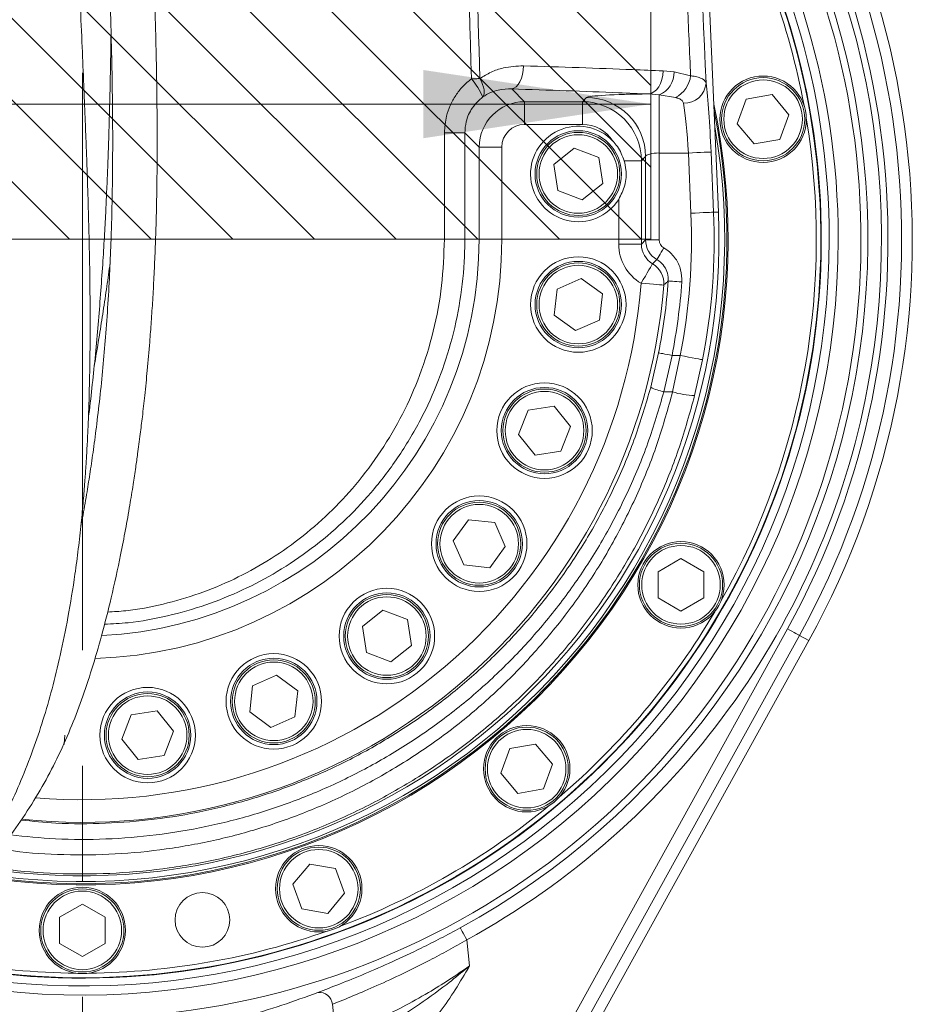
# Model space of a CAD drawing. Header units: millimetres. Extents: x 0 to 8410, y 0 to 5940.
# Tile 156 of 179: x 6923 to 7119, y 3010 to 3226. Entities that reach past the tile are written whole.
import ezdxf

# ---------------------------------------------------------------- set-up
doc = ezdxf.new("R2010")
doc.units = ezdxf.units.MM
doc.header["$LTSCALE"] = 10
doc.linetypes.add('CENTERX2', pattern=[20.32, 12.7, -2.54, 2.54, -2.54])
doc.styles.add('SLDTEXTSTYLE0', font='TXT', dxfattribs={"width": 0.605})
doc.dimstyles.new('SLDDIMSTYLE0', dxfattribs={"dimtxt": 50, "dimasz": 50, "dimexe": 0, "dimexo": 0.0625, "dimgap": 12.5, "dimtad": 1, "dimtoh": 1, "dimdec": 1, "dimrnd": 1e-09, "dimzin": 12, "dimdsep": 46, "dimtxsty": 'SLDTEXTSTYLE0', "dimsah": 1, "dimcen": 0.09, "dimadec": 0, "dimazin": 0, "dimtfac": 1, "dimtofl": 0, "dimtmove": 0, "dimatfit": 3, "dimfxl": 0, "dimfrac": 2, "dimtolj": 1, "dimtzin": 12, "dimarcsym": 0})

# ---------------------------------------------------------------- blocks, each defined once
blk = doc.blocks.new('*D19')
at = {"color": 7, "linetype": 'Continuous', "lineweight": 0}
for q in [(6580.75, 3207.59), (7061.73, 3207.59)]:
    blk.add_line((6811.73, 3207.59), q, dxfattribs=at)
for points in [[(6811.73, 3207.59), (6861.73, 3200.09), (6861.73, 3215.09)], [(7061.73, 3207.59), (7011.73, 3215.09), (7011.73, 3200.09)]]:
    blk.add_solid(points, dxfattribs=at)
at = {"color": 7, "linetype": 'Continuous', "lineweight": 0, "insert": (6596.63, 3272.05), "char_height": 50, "attachment_point": 1, "style": 'SLDTEXTSTYLE0'}
blk.add_mtext('250', dxfattribs=at)

msp = doc.modelspace()

# ---------------------------------------------------------------- hatches: boundary and pattern name
at = {"linetype": 'Continuous'}
h = msp.add_hatch(dxfattribs=at)
h.set_pattern_fill('ANSI31', color=8, scale=4, angle=90, style=0)
h.paths.add_polyline_path([(6811.73, 4077.87), (6811.73, 3177.87), (7061.73, 3177.87), (7061.73, 4077.87)], flags=0)

# ---------------------------------------------------------------- linework, layer by layer
at = {"color": 7, "linetype": 'CENTERX2', "lineweight": 0}
msp.add_line((6936.73, 4433.69), (6936.73, 2732.63), dxfattribs=at)
at = {"color": 7, "linetype": 'Continuous', "lineweight": 0}
for p, q in [((7061.73, 4077.87), (7061.73, 3177.87)), ((7076.61, 3183.86), (7064.37, 3469.75)), ((7082.71, 3208.69), (7088.4, 3209.69)), ((7088.4, 3209.69), (7092.11, 3205.27)), ((7080.74, 3203.26), (7082.71, 3208.69)), ((7092.11, 3205.27), (7090.14, 3199.84)), ((7084.45, 3198.84), (7080.74, 3203.26)), ((7090.14, 3199.84), (7084.45, 3198.84)), ((7040.41, 3194.32), (7044.91, 3197.94)), ((7044.91, 3197.94), (7050.29, 3195.84)), ((7041.29, 3188.61), (7040.41, 3194.32)), ((7050.29, 3195.84), (7051.17, 3190.14)), ((7051.17, 3190.14), (7046.67, 3186.52)), ((7046.67, 3186.52), (7041.29, 3188.61)), ((6811.73, 3177.87), (7061.73, 3177.87)), ((7041.14, 3166.93), (7046.42, 3169.25)), ((7046.42, 3169.25), (7051.08, 3165.84)), ((7040.51, 3161.19), (7041.14, 3166.93)), ((7051.08, 3165.84), (7050.45, 3160.1)), ((7045.17, 3157.77), (7040.51, 3161.19)), ((7050.45, 3160.1), (7045.17, 3157.77)), ((7032.65, 3134.9), (7034.75, 3140.28)), ((7034.75, 3140.28), (7040.45, 3141.16)), ((7040.45, 3141.16), (7044.07, 3136.66)), ((7044.07, 3136.66), (7041.98, 3131.27)), ((7036.27, 3130.39), (7032.65, 3134.9)), ((7041.98, 3131.27), (7036.27, 3130.39)), ((6936.79, 3118.77), (6937.15, 3118.75)), ((7018.26, 3111.53), (7021.68, 3116.19)), ((7021.68, 3116.19), (7027.42, 3115.56)), ((7027.42, 3115.56), (7029.74, 3110.28)), ((7020.59, 3106.25), (7018.26, 3111.53)), ((7029.74, 3110.28), (7026.33, 3105.62)), ((7063.37, 3104.76), (7068.37, 3107.64)), ((7068.37, 3107.64), (7073.37, 3104.76)), ((7026.33, 3105.62), (7020.59, 3106.25)), ((7063.37, 3098.98), (7063.37, 3104.76)), ((7073.37, 3104.76), (7073.37, 3098.98)), ((7068.37, 3096.1), (7063.37, 3098.98)), ((7073.37, 3098.98), (7068.37, 3096.1)), ((6998.32, 3092.69), (7002.82, 3096.31)), ((7002.82, 3096.31), (7008.2, 3094.22)), ((6999.2, 3086.99), (6998.32, 3092.69)), ((7008.2, 3094.22), (7009.08, 3088.51)), ((7009.08, 3088.51), (7004.58, 3084.9)), ((7096.47, 3089.61), (7046.89, 2999.87)), ((7004.58, 3084.9), (6999.2, 3086.99)), ((6974.17, 3079.66), (6979.46, 3081.98)), ((6979.46, 3081.98), (6984.11, 3078.57)), ((6973.55, 3073.92), (6974.17, 3079.66)), ((6984.11, 3078.57), (6983.49, 3072.83)), ((6945.39, 3067.93), (6947.48, 3073.31)), ((6947.48, 3073.31), (6953.18, 3074.19)), ((6953.18, 3074.19), (6956.8, 3069.69)), ((6978.2, 3070.5), (6973.55, 3073.92)), ((6983.49, 3072.83), (6978.2, 3070.5)), ((6956.8, 3069.69), (6954.71, 3064.31)), ((6949, 3063.43), (6945.39, 3067.93)), ((7030.73, 3065.86), (7036.41, 3066.86)), ((7036.41, 3066.86), (7040.12, 3062.43)), ((6954.71, 3064.31), (6949, 3063.43)), ((7028.75, 3060.43), (7030.73, 3065.86)), ((7040.12, 3062.43), (7038.15, 3057.01)), ((7032.46, 3056.01), (7028.75, 3060.43)), ((7038.15, 3057.01), (7032.46, 3056.01)), ((6983.04, 3036.04), (6986.75, 3040.46)), ((6986.75, 3040.46), (6992.43, 3039.46)), ((6992.43, 3039.46), (6994.41, 3034.04)), ((6985.01, 3030.62), (6983.04, 3036.04)), ((6994.41, 3034.04), (6990.7, 3029.61)), ((6931.73, 3028.76), (6936.73, 3031.64)), ((6936.73, 3031.64), (6941.73, 3028.76)), ((6990.7, 3029.61), (6985.01, 3030.62)), ((6931.73, 3022.98), (6931.73, 3028.76)), ((6941.73, 3028.76), (6941.73, 3022.98)), ((6936.73, 3020.1), (6931.73, 3022.98)), ((6941.73, 3022.98), (6936.73, 3020.1))]:
    msp.add_line(p, q, dxfattribs=at)
at = {"color": 8, "linetype": 'Continuous', "lineweight": 0}
for p, q in [((7064.43, 3214.9), (7066.84, 3214.66)), ((7066.84, 3214.66), (7070.49, 3213.83)), ((7031.15, 3210.94), (7033.97, 3208.12)), ((7063.58, 3209.65), (7061.22, 3209.82)), ((7067.16, 3209.04), (7063.58, 3209.65)), ((7063.58, 3209.65), (7063.58, 3196.84)), ((7033.97, 3208.12), (7046.69, 3208.12)), ((7033.97, 3203.13), (7033.97, 3208.12)), ((7046.69, 3208.12), (7047.6, 3209.03)), ((7046.69, 3203.13), (7046.69, 3208.12)), ((7046.69, 3203.13), (7033.97, 3203.13)), ((7020.84, 3201.28), (7020.84, 3177.87)), ((7023.99, 3198.13), (7020.84, 3201.28)), ((7023.99, 3177.87), (7023.99, 3198.13)), ((7028.98, 3198.13), (7023.99, 3198.13)), ((7028.98, 3198.13), (7028.98, 3177.87)), ((7069.99, 3196.84), (7063.58, 3196.84)), ((7063.58, 3196.84), (7063.58, 3177.72)), ((7070.56, 3183.6), (7069.99, 3196.84)), ((7074.98, 3197.06), (7075.55, 3183.81)), ((7055.88, 3195.14), (7059.67, 3195.14)), ((7060.59, 3196.05), (7059.67, 3195.14)), ((7059.67, 3195.14), (7059.67, 3176.8)), ((7060.59, 3177.72), (7060.59, 3196.05)), ((7054.68, 3176.8), (7054.68, 3186.64)), ((7075.55, 3183.81), (7076.61, 3183.86)), ((6952.83, 3177.87), (7016.34, 3177.87)), ((7020.84, 3177.87), (7023.99, 3177.87)), ((7023.99, 3177.87), (7028.98, 3177.87)), ((7054.68, 3176.8), (7059.67, 3176.8)), ((7059.67, 3176.8), (7060.59, 3177.72)), ((7060.59, 3177.72), (7063.58, 3177.72)), ((7061.71, 3145.31), (7063.46, 3152.89)), ((7066.4, 3152.31), (7064.61, 3144.32)), ((7066.4, 3152.31), (7068.22, 3152.31)), ((7066.53, 3144.32), (7068.22, 3152.31)), ((7073.12, 3151.36), (7071.37, 3143.48)), ((7066.53, 3144.32), (7064.61, 3144.32)), ((7029.45, 2979.35), (7091.8, 3092.19)), ((7094.42, 3090.74), (7032.08, 2977.91)), ((7096.47, 3089.61), (7094.42, 3090.74)), ((7021.27, 3023.81), (7021.87, 3018.06)), ((6992.48, 3002.6), (6991.74, 3009.62))]:
    msp.add_line(p, q, dxfattribs=at)
at = {"color": 8, "linetype": 'Continuous', "lineweight": 0, "flags": 128}
for points in [[(7031.15, 3210.94), (7031.64, 3211.08), (7032.12, 3211.39), (7032.56, 3211.88), (7032.95, 3212.51), (7033.28, 3213.27), (7033.52, 3214.13), (7033.68, 3215.05), (7033.74, 3216.01)], [(7061.22, 3209.82), (7061.84, 3209.95), (7062.43, 3210.26), (7062.98, 3210.75), (7063.47, 3211.38), (7063.87, 3212.14), (7064.17, 3213.01), (7064.36, 3213.94), (7064.43, 3214.9)], [(7022.29, 3213.15), (7022.53, 3213.15), (7022.77, 3213.16), (7023.01, 3213.17), (7023.24, 3213.17), (7023.47, 3213.18), (7023.7, 3213.19), (7023.93, 3213.19), (7024.14, 3213.2)], [(7024.78, 3209.18), (7024.96, 3209.45), (7025.07, 3209.82), (7025.1, 3210.25), (7025.06, 3210.76), (7024.93, 3211.32), (7024.74, 3211.92), (7024.47, 3212.55), (7024.14, 3213.2)], [(7016.34, 3177.87), (7016.35, 3187.87), (7016.35, 3201.29)], [(7020.84, 3201.28), (7020.72, 3201.28), (7020.44, 3201.28), (7020.02, 3201.28), (7019.47, 3201.29), (7018.8, 3201.29), (7018.05, 3201.29), (7017.22, 3201.29), (7016.35, 3201.29)], [(7069.99, 3196.84), (7070.93, 3196.89), (7071.84, 3196.92), (7072.68, 3196.96), (7073.43, 3196.99), (7074.05, 3197.02), (7074.53, 3197.04), (7074.84, 3197.05), (7074.98, 3197.06)], [(7070.56, 3183.6), (7071.5, 3183.64), (7072.41, 3183.68), (7073.25, 3183.72), (7074, 3183.75), (7074.62, 3183.77), (7075.09, 3183.8), (7075.41, 3183.81), (7075.55, 3183.81)], [(7063.09, 3173.39), (7063.13, 3173.47), (7063.23, 3173.64), (7063.37, 3173.89), (7063.56, 3174.21), (7063.78, 3174.6), (7064.03, 3175.03), (7064.3, 3175.5), (7064.58, 3175.98)], [(7059.61, 3168.19), (7060.08, 3168.99), (7060.53, 3169.77), (7060.96, 3170.49), (7061.33, 3171.13), (7061.65, 3171.66), (7061.89, 3172.08), (7062.05, 3172.36), (7062.13, 3172.49)], [(7062.13, 3172.49), (7062.42, 3172.76), (7063.09, 3173.39)], [(7059.61, 3168.19), (7060.55, 3168.11), (7061.46, 3168.04), (7062.3, 3167.98), (7063.04, 3167.92), (7063.66, 3167.87), (7064.14, 3167.83), (7064.45, 3167.81), (7064.59, 3167.8)], [(7065.57, 3168.71), (7065.65, 3168.7), (7065.84, 3168.69), (7066.13, 3168.67), (7066.5, 3168.64), (7066.95, 3168.61), (7067.45, 3168.57), (7067.99, 3168.54), (7068.56, 3168.5)], [(7063.46, 3152.89), (7063.54, 3152.88), (7063.72, 3152.84), (7064, 3152.78), (7064.37, 3152.71), (7064.81, 3152.62), (7065.31, 3152.53), (7065.84, 3152.42), (7066.4, 3152.31)], [(7068.22, 3152.31), (7069.14, 3152.13), (7070.04, 3151.96), (7070.86, 3151.8), (7071.6, 3151.66), (7072.21, 3151.54), (7072.68, 3151.45), (7072.98, 3151.39), (7073.12, 3151.36)], [(7091.8, 3092.19), (7092.3, 3091.92), (7092.77, 3091.65), (7093.22, 3091.41), (7093.61, 3091.19), (7093.94, 3091.01), (7094.19, 3090.87), (7094.35, 3090.78), (7094.42, 3090.74)], [(7019.83, 3026.44), (7019.87, 3026.36), (7019.96, 3026.2), (7020.09, 3025.95), (7020.27, 3025.62), (7020.49, 3025.23), (7020.73, 3024.78), (7021, 3024.31), (7021.27, 3023.81)]]:
    msp.add_lwpolyline(points, dxfattribs=at)
at = {"color": 7, "linetype": 'Continuous', "lineweight": 0, "flags": 128}
msp.add_lwpolyline([(6932.88, 3068.81), (6932.7, 3066.88), (6932.66, 3066.71)], dxfattribs=at)
at = {"color": 7, "linetype": 'Continuous', "lineweight": 0}
for centre, radius in [((7086.43, 3204.27), 9.5), ((7086.43, 3204.27), 9.14), ((7045.79, 3192.23), 9.5), ((7045.79, 3192.23), 9.14), ((7045.79, 3163.51), 10.5), ((7045.79, 3163.51), 9.5), ((7045.79, 3163.51), 9.14), ((7038.36, 3135.78), 10.5), ((7038.36, 3135.78), 9.5), ((7038.36, 3135.78), 9.14), ((7024, 3110.91), 10.5), ((7024, 3110.91), 9.5), ((7024, 3110.91), 9.14), ((7068.37, 3101.87), 9.5), ((7068.37, 3101.87), 9.14), ((7003.7, 3090.6), 10.5), ((7003.7, 3090.6), 9.5), ((7003.7, 3090.6), 9.14), ((6978.83, 3076.24), 10.5), ((6978.83, 3076.24), 9.5), ((6978.83, 3076.24), 9.13), ((6951.09, 3068.81), 10.5), ((6951.09, 3068.81), 9.5), ((6951.09, 3068.81), 9.14), ((7034.44, 3061.43), 9.5), ((7034.44, 3061.43), 9.14), ((6988.72, 3035.04), 9.5), ((6988.72, 3035.04), 9.14), ((6936.73, 3025.87), 9.5), ((6936.73, 3025.87), 9.14), ((6963.13, 3028.18), 6)]:
    msp.add_circle(centre, radius, dxfattribs=at)
at = {"color": 8, "linetype": 'Continuous', "lineweight": 0}
for centre, radius in [((7086.43, 3204.27), 8.64), ((7045.79, 3192.23), 8.64), ((7045.79, 3163.51), 8.64), ((7038.36, 3135.78), 8.64), ((7024, 3110.91), 8.64), ((7068.37, 3101.87), 8.64), ((7003.7, 3090.6), 8.63), ((6978.83, 3076.24), 8.63), ((6951.09, 3068.81), 8.64), ((7034.44, 3061.43), 8.64), ((6988.72, 3035.04), 8.63), ((6936.73, 3025.87), 8.64)]:
    msp.add_circle(centre, radius, dxfattribs=at)
at = {"color": 7, "linetype": 'Continuous', "lineweight": 0}
for centre, radius, start, end in [((6936.73, 3177.87), 182.5, 331.0772, 42.3555), ((6936.73, 3177.87), 164.23, 0, 33.9723), ((6936.73, 3177.87), 162.5, 256.1739, 32.962), ((6936.73, 3177.87), 162.4, 260, 32.902), ((6936.73, 3177.87), 161.4, 10.5029, 29.4971), ((6936.73, 3177.87), 142, 260.6462, 12.0794), ((6936.73, 3177.87), 141.75, 260.7094, 11.4642), ((7045.79, 3192.23), 10.5, 43.4238, 327.8104), ((6936.73, 3177.87), 161.4, 330.5029, 9.4971), ((6936.73, 3177.87), 141.25, 260.8292, 10.0799), ((6936.73, 3177.87), 140, 261.1585, 2.4517), ((6936.73, 3177.87), 164.23, 255.8366, 0), ((6936.73, 3177.87), 161.4, 310.5029, 329.4971), ((6936.73, 3177.87), 161.4, 290.5029, 309.4971), ((6936.73, 3177.87), 161.4, 270.5029, 289.4971), ((6936.73, 3177.87), 161.4, 260, 269.4971)]:
    msp.add_arc(centre, radius, start, end, dxfattribs=at)
at = {"color": 8, "linetype": 'Continuous', "lineweight": 0}
for centre, radius, start, end in [((6936.73, 3177.87), 180.16, 331.0772, 41.457), ((6936.73, 3177.87), 177.16, 331.0772, 40.2448), ((6936.73, 3177.87), 175.73, 298.7536, 39.6372), ((6936.73, 3177.87), 172.73, 298.7536, 38.3069), ((6936.73, 3177.87), 171.22, 254.3673, 37.599), ((6936.73, 3177.87), 166.22, 0, 35.0747), ((7061.58, 3214.51), 5.26, 292.3797, 1.6532), ((7064.38, 3214.53), 6.15, 296.9161, 353.4474), ((7010.42, 3202.94), 15.66, 23.4832, 40.6961), ((7069.07, 3212.63), 4.84, 268.069, 355.0464), ((7047.56, 3196.01), 13.02, 0.1823, 89.8177), ((6936.73, 3177.87), 133.94, 348.9996, 2.4517), ((6936.73, 3177.87), 138.94, 348.9996, 2.4517), ((6936.73, 3177.87), 166.22, 255.4369, 0), ((6936.73, 3177.87), 92.24, 271.7493, 0), ((6936.73, 3177.87), 87.25, 272.799, 0), ((7059.59, 3168.17), 5.01, 355.6885, 59.5189), ((6936.73, 3177.87), 123.26, 265.2183, 355.4946), ((6936.73, 3177.87), 129.16, 348.8488, 355.9319), ((6936.73, 3177.87), 132.16, 348.8488, 355.9319), ((6936.73, 3177.87), 128.25, 264.059, 355.4946), ((7066.82, 3155.49), 11.38, 243.3181, 258.7909), ((7071.98, 3161.48), 18.01, 252.3614, 268.03), ((6988.81, 3009.3), 2.95, 6.1825, 95.1717)]:
    msp.add_arc(centre, radius, start, end, dxfattribs=at)
for centre, major_axis, ratio, start_param, end_param in [((7074.03, 3197.06), (-0.77, 18), 0.05236, 4.710141, 5.710715), ((7063.58, 3208.99), (16, 0), 0.052408, 1.718662, 3.089233), ((7033.99, 3198.12), (7.07, -7.07), 0.999996, 2.357564, 3.925621), ((7046.67, 3195.12), (9.2, 9.2), 0.999365, 5.499157, 7.067214), ((7069.05, 3196.84), (-0.77, 13), 0.072375, 4.708076, 5.708649), ((7033.99, 3198.12), (-3.55, 3.55), 0.997265, 5.499157, 7.067214), ((7046.67, 3195.12), (-5.67, -5.67), 0.997265, 2.926054, 3.925621), ((7063.58, 3196.01), (3, 0), 0.279508, 1.570796, 3.089233), ((7064.69, 3176.83), (-7.09, -7.09), 0.997265, 5.499157, 6.53739), ((7064.69, 3176.83), (3.56, 3.56), 0.991846, 2.357564, 3.395797), ((7065.58, 3177.72), (3.54, -3.54), 0.999456, 3.92836, 4.974525), ((7065.58, 3177.72), (-1.42, -1.42), 0.997265, 5.499157, 6.545321)]:
    msp.add_ellipse(centre, major_axis=major_axis, ratio=ratio, start_param=start_param, end_param=end_param, dxfattribs=at)
for points, knots in [([(7002.07, 3994.57), (7003.12, 3957.7), (7005.24, 3882.84), (7007.59, 3800.36), (7009.1, 3747.14), (7009.74, 3724.32), (7010.38, 3701.51), (7011.01, 3678.72), (7012.5, 3625.5), (7014.2, 3564.73), (7016.12, 3496.34), (7017.4, 3450.78), (7018.69, 3405.19), (7019.99, 3359.6), (7021.8, 3295.61), (7023.19, 3246.8), (7024.14, 3213.2)], [0, 0, 0, 0, 0.141476, 0.287209, 0.316429, 0.345655, 0.374898, 0.404147, 0.433386, 0.579598, 0.637873, 0.696156, 0.754458, 0.81277, 0.871067, 1, 1, 1, 1]), ([(7022.29, 3213.15), (7019.96, 3295.12), (7017.43, 3383.99), (7014.75, 3479.76), (7014.15, 3500.43), (7013.55, 3521.09), (7012.06, 3572.87), (7010.55, 3625.41), (7009.02, 3678.63), (7008.36, 3701.43), (7007.71, 3724.24), (7007.06, 3747.07), (7005.53, 3800.3), (7003.22, 3882.07), (7001.13, 3956.23), (7000.11, 3992.4)], [0, 0, 0, 0, 0.3153316, 0.3418693, 0.3684158, 0.394973, 0.4215254, 0.5681151, 0.5974438, 0.6267829, 0.6561154, 0.6854314, 0.7147408, 0.8608625, 1, 1, 1, 1]), ([(7062.32, 3477.8), (7062.65, 3470.36), (7063.32, 3455.47), (7064.28, 3433.12), (7065.89, 3395.89), (7069.11, 3322.25), (7071.99, 3256.06), (7073.89, 3212.21)], [0, 0, 0, 0, 0.084109, 0.168232, 0.252356, 0.504714, 1, 1, 1, 1]), ([(7070.49, 3213.83), (7070.26, 3219.12), (7068.85, 3251.05), (7066.2, 3310.94), (7063.37, 3374.85), (7061.33, 3421.45), (7060.12, 3449.41), (7059.27, 3468.04), (7058.84, 3477.36)], [0, 0, 0, 0, 0.060256, 0.363496, 0.681741, 0.787835, 0.893928, 1, 1, 1, 1]), ([(7024.14, 3213.2), (7024.95, 3213.7), (7026.59, 3214.71), (7029.84, 3215.83), (7032.26, 3215.94), (7033.74, 3216.01)], [0, 0, 0, 0, 0.2723315, 0.5528499, 1, 1, 1, 1]), ([(7033.74, 3216.01), (7037.84, 3215.88), (7046.06, 3215.62), (7056.21, 3215.24), (7062.2, 3214.99), (7064.43, 3214.9)], [0, 0, 0, 0, 0.385111, 0.771527, 1, 1, 1, 1]), ([(7070.49, 3213.83), (7070.64, 3213.81), (7071.25, 3213.72), (7072.19, 3213.51), (7073.42, 3213.06), (7073.71, 3212.55), (7073.89, 3212.21)], [0, 0, 0, 0, 0.075514, 0.309091, 0.551377, 1, 1, 1, 1]), ([(7016.35, 3201.29), (7016.44, 3202.53), (7016.59, 3204.59), (7017.58, 3207.35), (7018.78, 3209.54), (7020.35, 3211.53), (7021.63, 3212.6), (7022.29, 3213.15)], [0, 0, 0, 0, 0.269433, 0.449265, 0.6344, 0.814591, 1, 1, 1, 1]), ([(7024.78, 3209.18), (7023.96, 3208.42), (7022.32, 3206.92), (7021.05, 3204.03), (7020.9, 3202.1), (7020.84, 3201.28)], [0, 0, 0, 0, 0.365362, 0.729673, 1, 1, 1, 1]), ([(7031.15, 3210.94), (7030.16, 3210.92), (7028.6, 3210.87), (7026.44, 3210.18), (7025.34, 3209.51), (7024.78, 3209.18)], [0, 0, 0, 0, 0.454624, 0.724098, 1, 1, 1, 1]), ([(7061.22, 3209.82), (7059.04, 3209.91), (7053.18, 3210.16), (7043.23, 3210.55), (7035.18, 3210.81), (7031.15, 3210.94)], [0, 0, 0, 0, 0.228474, 0.613585, 1, 1, 1, 1]), ([(7068.91, 3207.79), (7068.83, 3207.99), (7068.75, 3208.25), (7068.31, 3208.63), (7067.89, 3208.84), (7067.39, 3208.99), (7067.24, 3209.03), (7067.16, 3209.04)], [0, 0, 0, 0, 0.347009, 0.436999, 0.836148, 0.919431, 1, 1, 1, 1]), ([(7020.84, 3177.87), (7020.83, 3177), (7020.79, 3172.91), (7020.12, 3165.59), (7018.2, 3156.1), (7015.23, 3146.87), (7011.21, 3138.05), (7006.22, 3129.73), (7000.48, 3122.21), (6994.08, 3115.54), (6987.18, 3109.72), (6979.79, 3104.73), (6972, 3100.61), (6963.92, 3097.33), (6955.5, 3094.93), (6948.01, 3093.52), (6943.33, 3093.28), (6941.59, 3093.19)], [0, 0, 0, 0, 0.020219, 0.095215, 0.170486, 0.245497, 0.321427, 0.397615, 0.473563, 0.544613, 0.615858, 0.6869, 0.754926, 0.823138, 0.891141, 0.959356, 1, 1, 1, 1]), ([(6942.27, 3095.89), (6943.61, 3095.96), (6947.73, 3096.19), (6954.52, 3097.52), (6962.5, 3099.84), (6970.15, 3103.02), (6977.53, 3107.02), (6984.52, 3111.86), (6991.05, 3117.5), (6997.1, 3123.96), (7002.53, 3131.24), (7007.25, 3139.3), (7011.16, 3148.1), (7014.07, 3157.59), (7015.97, 3167.65), (7016.22, 3174.47), (7016.34, 3177.87)], [0, 0, 0, 0, 0.032781, 0.100644, 0.168593, 0.23676, 0.30474, 0.37624, 0.447949, 0.519465, 0.596392, 0.673561, 0.750475, 0.833545, 0.916949, 1, 1, 1, 1]), ([(7016.34, 3177.87), (7016.92, 3177.87), (7018.09, 3177.87), (7019.53, 3177.87), (7020.56, 3177.87), (7020.75, 3177.87), (7020.84, 3177.87)], [0, 0, 0, 0, 0.249998, 0.499998, 0.749999, 1, 1, 1, 1]), ([(7064.58, 3175.98), (7064.82, 3175.84), (7065.82, 3175.21), (7067.28, 3173.68), (7068.49, 3171.21), (7068.53, 3169.4), (7068.56, 3168.5)], [0, 0, 0, 0, 0.095499, 0.396684, 0.698354, 1, 1, 1, 1]), ([(7065.57, 3168.71), (7065.56, 3169.27), (7065.53, 3170.4), (7064.78, 3171.95), (7063.86, 3172.91), (7063.24, 3173.3), (7063.09, 3173.39)], [0, 0, 0, 0, 0.301926, 0.603525, 0.904531, 1, 1, 1, 1]), ([(7065.57, 3168.71), (7065.39, 3168.54), (7065.07, 3168.24), (7064.74, 3167.94), (7064.59, 3167.8)], [0, 0, 0, 0, 0.542203, 1, 1, 1, 1]), ([(6918.64, 3043.82), (6919.62, 3043.66), (6924.26, 3042.89), (6932.73, 3042.42), (6943.95, 3042.51), (6955.19, 3043.63), (6966.28, 3045.65), (6977.2, 3048.61), (6987.85, 3052.53), (6998.18, 3057.35), (7008.06, 3063.03), (7017.42, 3069.51), (7026.18, 3076.78), (7034.31, 3084.78), (7041.74, 3093.43), (7048.42, 3102.66), (7054.27, 3112.44), (7059.28, 3122.7), (7063.48, 3133.32), (7065.51, 3140.66), (7066.53, 3144.32)], [0, 0, 0, 0, 0.015298, 0.071921, 0.129207, 0.186704, 0.244202, 0.30149, 0.359478, 0.417679, 0.475885, 0.533877, 0.592003, 0.650338, 0.708675, 0.766804, 0.825, 0.883402, 0.941805, 1, 1, 1, 1]), ([(7064.61, 3144.32), (7063.5, 3140.54), (7061.29, 3132.99), (7056.72, 3122.09), (7051.38, 3111.82), (7045.25, 3102.25), (7038.48, 3093.39), (7030.99, 3085.13), (7022.87, 3077.55), (7014.15, 3070.71), (7004.91, 3064.63), (6995.2, 3059.33), (6985.08, 3054.86), (6974.62, 3051.26), (6963.89, 3048.55), (6952.96, 3046.72), (6941.91, 3045.83), (6931.2, 3045.81), (6924.22, 3046.54), (6920.94, 3046.88)], [0, 0, 0, 0, 0.062318, 0.124761, 0.18708, 0.245875, 0.304878, 0.363881, 0.422675, 0.480933, 0.539395, 0.597855, 0.656109, 0.714283, 0.772665, 0.831045, 0.889217, 0.94785, 1, 1, 1, 1]), ([(6923.26, 3050.15), (6925.82, 3049.88), (6931.98, 3049.25), (6941.79, 3049.3), (6952.59, 3050.16), (6963.27, 3051.95), (6973.76, 3054.59), (6983.98, 3058.09), (6993.86, 3062.45), (7003.36, 3067.62), (7012.39, 3073.55), (7020.91, 3080.21), (7028.85, 3087.6), (7036.17, 3095.66), (7042.79, 3104.29), (7048.78, 3113.62), (7054, 3123.64), (7058.47, 3134.26), (7060.63, 3141.63), (7061.71, 3145.31)], [0, 0, 0, 0, 0.042012, 0.101315, 0.160149, 0.219193, 0.278238, 0.337073, 0.395967, 0.455069, 0.514172, 0.573069, 0.632471, 0.692083, 0.751696, 0.811098, 0.874024, 0.937075, 1, 1, 1, 1]), ([(7071.37, 3143.48), (7070.31, 3139.7), (7068.21, 3132.12), (7063.84, 3121.14), (7058.65, 3110.54), (7052.57, 3100.44), (7045.65, 3090.9), (7037.93, 3081.96), (7029.5, 3073.7), (7020.42, 3066.19), (7010.71, 3059.5), (7000.46, 3053.64), (6989.74, 3048.65), (6978.7, 3044.61), (6967.38, 3041.55), (6955.87, 3039.46), (6944.22, 3038.32), (6932.58, 3038.21), (6922.99, 3038.78), (6917.37, 3039.73), (6915.54, 3040.04)], [0, 0, 0, 0, 0.057398, 0.115001, 0.172605, 0.230004, 0.287398, 0.344998, 0.402596, 0.459989, 0.517323, 0.574866, 0.632407, 0.689738, 0.746424, 0.803317, 0.860209, 0.916893, 0.972917, 1, 1, 1, 1]), ([(6988.55, 3012.23), (6990.08, 3012.82), (6993.18, 3014.02), (6998.76, 3016.28), (7004.83, 3018.92), (7010.48, 3021.58), (7015.53, 3024.12), (7018.39, 3025.66), (7019.83, 3026.44)], [0, 0, 0, 0, 0.185299, 0.376105, 0.560417, 0.749917, 0.87426, 1, 1, 1, 1]), ([(7021.27, 3023.81), (7019.93, 3023.04), (7017.23, 3021.49), (7012.53, 3018.98), (7007.19, 3016.31), (7001.51, 3013.7), (6996.19, 3011.42), (6993.24, 3010.22), (6991.74, 3009.62)], [0, 0, 0, 0, 0.125286, 0.251893, 0.436638, 0.626348, 0.81046, 1, 1, 1, 1]), ([(6992.48, 3002.6), (6993.88, 3003.11), (6996.74, 3004.15), (7001.78, 3006.34), (7007.2, 3009.01), (7012.45, 3011.93), (7017.39, 3014.97), (7020.37, 3017.02), (7021.87, 3018.06)], [0, 0, 0, 0, 0.174715, 0.354758, 0.530322, 0.710646, 0.854301, 1, 1, 1, 1]), ([(6996.31, 3001.39), (6997.44, 3001.88), (6999.69, 3002.86), (7004.23, 3005.34), (7010, 3008.93), (7015.98, 3013.28), (7019.85, 3016.37), (7021.49, 3017.74), (7021.81, 3018.01), (7021.86, 3018.05), (7021.87, 3018.06)], [0, 0, 0, 0, 0.128624, 0.257283, 0.527055, 0.796853, 0.960487, 0.993872, 0.998562, 1, 1, 1, 1]), ([(7021.87, 3018.06), (7021.87, 3018.04), (7020.85, 3016.28), (7018.81, 3012.86), (7015.5, 3007.96), (7011.87, 3003.4), (7007.97, 2999.5), (7003.88, 2996.27), (7000.96, 2994.8), (6999.51, 2994.06)], [0, 0, 0, 0, 0.001253, 0.183573, 0.358191, 0.53296, 0.707016, 0.853639, 1, 1, 1, 1]), ([(6954.02, 3002.89), (6955.27, 3003.1), (6961.49, 3004.17), (6970.37, 3006.25), (6980.61, 3009.32), (6985.9, 3011.26), (6988.55, 3012.23)], [0, 0, 0, 0, 0.106463, 0.532464, 0.766121, 1, 1, 1, 1])]:
    msp.add_open_spline(points, degree=3, knots=knots, dxfattribs=at)
at = {"color": 7, "linetype": 'Continuous', "lineweight": 0}
for points, knots in [([(6824.74, 2953.7), (6825.94, 2955.51), (6828.65, 2959.56), (6833.21, 2965.31), (6838.22, 2970.76), (6843.06, 2975.44), (6847.78, 2979.6), (6852.27, 2983.3), (6856.43, 2986.56), (6859.98, 2989.25), (6863.07, 2991.56), (6866.89, 2994.37), (6871.73, 2997.94), (6877.09, 3001.95), (6882, 3005.77), (6886.43, 3009.38), (6890.92, 3013.27), (6895.33, 3017.41), (6899.2, 3021.41), (6902.39, 3024.99), (6905.04, 3028.17), (6907.68, 3031.55), (6910.53, 3035.48), (6913.8, 3040.43), (6917.19, 3046.19), (6920.44, 3052.49), (6923.34, 3058.92), (6925.88, 3065.43), (6928.15, 3072.16), (6930.15, 3079.09), (6931.99, 3086.63), (6933.68, 3095.04), (6934.95, 3102.87), (6935.86, 3109.8), (6936.46, 3115.21), (6936.93, 3120.14), (6937.26, 3124.27), (6937.49, 3127.57), (6937.66, 3130.19), (6937.81, 3132.92), (6937.98, 3136.31), (6938.15, 3140.72), (6938.3, 3145.93), (6938.4, 3151.45), (6938.45, 3157.16), (6938.44, 3162.95), (6938.39, 3169.22), (6938.27, 3175.9), (6938.12, 3182.05), (6937.97, 3187.19), (6937.85, 3190.92), (6937.75, 3193.82), (6937.66, 3196.28), (6937.53, 3199.81), (6937.33, 3205), (6937.03, 3212.16), (6936.67, 3220.51), (6936.26, 3230.03), (6935.83, 3240.71), (6935.49, 3249.93), (6935.28, 3257.14), (6935.17, 3261.76), (6935.09, 3265.74), (6935.04, 3269.03), (6935, 3271.68), (6934.99, 3273.76), (6934.97, 3275.76), (6934.97, 3278.27), (6934.97, 3281.77), (6935.01, 3286.33), (6935.11, 3291.87), (6935.3, 3298.32), (6935.6, 3305.57), (6936.02, 3313.61), (6936.36, 3319.21), (6936.53, 3322.16)], [0, 0, 0, 0, 0.016996, 0.038082, 0.057234, 0.074594, 0.090236, 0.105869, 0.119361, 0.130703, 0.139969, 0.148814, 0.166818, 0.185652, 0.199613, 0.2141, 0.229194, 0.244914, 0.26049, 0.272018, 0.281932, 0.292403, 0.304883, 0.319169, 0.337728, 0.355559, 0.372515, 0.390356, 0.407255, 0.424702, 0.443042, 0.463581, 0.4866, 0.50004, 0.513647, 0.525486, 0.535349, 0.543183, 0.548951, 0.554021, 0.562569, 0.572973, 0.58526, 0.599362, 0.611853, 0.625425, 0.640075, 0.6558, 0.672144, 0.683047, 0.691729, 0.698189, 0.703278, 0.708874, 0.722855, 0.739457, 0.758801, 0.780993, 0.805888, 0.833254, 0.845475, 0.85638, 0.865675, 0.873403, 0.879601, 0.884302, 0.888103, 0.893722, 0.901977, 0.912771, 0.925967, 0.941386, 0.95886, 0.978363, 1, 1, 1, 1]), ([(6907.89, 3031.89), (6908.35, 3032.34), (6909.66, 3033.62), (6911.54, 3035.58), (6913.58, 3037.8), (6915.55, 3040.03), (6917.71, 3042.61), (6920.68, 3046.38), (6924.19, 3051.31), (6927.91, 3057.36), (6931.23, 3063.64), (6934.09, 3070.03), (6936.63, 3076.63), (6938.91, 3083.48), (6941.08, 3090.97), (6943.2, 3099.35), (6944.9, 3107.15), (6946.22, 3113.95), (6947.13, 3119.11), (6947.87, 3123.67), (6948.43, 3127.43), (6948.85, 3130.38), (6949.18, 3132.82), (6949.53, 3135.56), (6949.97, 3139.13), (6950.49, 3143.79), (6951.04, 3149.26), (6951.51, 3154.67), (6951.9, 3159.82), (6952.21, 3164.57), (6952.49, 3169.59), (6952.73, 3174.87), (6952.92, 3180.25), (6953.05, 3185.26), (6953.12, 3189.5), (6953.16, 3192.76), (6953.18, 3195.38), (6953.18, 3197.73), (6953.19, 3201.29), (6953.16, 3206.5), (6953.07, 3213.67), (6952.9, 3222.04), (6952.61, 3231.66), (6952.21, 3242.48), (6951.84, 3252.15), (6951.56, 3259.98), (6951.4, 3265.29), (6951.29, 3269.44), (6951.23, 3272.57), (6951.19, 3274.81), (6951.17, 3276.59), (6951.15, 3278.33), (6951.13, 3280.58), (6951.12, 3283.82), (6951.15, 3288.16), (6951.24, 3293.52), (6951.42, 3299.81), (6951.74, 3306.93), (6952.18, 3314.86), (6952.54, 3320.39), (6952.73, 3323.3)], [0, 0, 0, 0, 0.0070088, 0.0195399, 0.0290852, 0.0392649, 0.0512385, 0.0648688, 0.0901955, 0.1152199, 0.1391462, 0.1637817, 0.1870847, 0.211245, 0.2368788, 0.2657023, 0.2979548, 0.3167712, 0.3347995, 0.350173, 0.3628036, 0.3726216, 0.3797604, 0.3872575, 0.399943, 0.4154219, 0.433732, 0.4543054, 0.4690703, 0.4846749, 0.5011169, 0.5183911, 0.5364898, 0.5538435, 0.567281, 0.5778453, 0.5855742, 0.5927351, 0.6006455, 0.6202, 0.6431813, 0.6700238, 0.7009229, 0.7356655, 0.7738802, 0.7935593, 0.8105972, 0.8247134, 0.8334406, 0.8406138, 0.8462642, 0.8506167, 0.8573733, 0.8678509, 0.8819186, 0.8993968, 0.9200575, 0.9436978, 0.9703012, 1, 1, 1, 1]), ([(6942.94, 3323.4), (6942.77, 3320.82), (6942.45, 3315.93), (6942.04, 3308.96), (6941.74, 3302.73), (6941.54, 3297.28), (6941.43, 3292.65), (6941.36, 3288.9), (6941.34, 3286.03), (6941.33, 3283.75), (6941.33, 3280.94), (6941.36, 3277.03), (6941.45, 3271.37), (6941.61, 3264.72), (6941.85, 3257.3), (6942.21, 3247.68), (6942.66, 3235.93), (6943.11, 3222.21), (6943.34, 3210.73), (6943.41, 3201.73), (6943.4, 3195.39), (6943.34, 3189.73), (6943.24, 3184.23), (6943.08, 3178.36), (6942.81, 3171.73), (6942.43, 3164.58), (6941.94, 3157.43), (6941.35, 3150.47), (6940.68, 3143.82), (6939.95, 3137.52), (6939.21, 3131.86), (6938.49, 3126.89), (6937.74, 3122.11), (6937.06, 3118.05), (6936.55, 3115.48), (6936.38, 3114.58)], [0, 0, 0, 0, 0.038276, 0.072543, 0.10293, 0.129416, 0.151506, 0.169432, 0.182995, 0.192446, 0.201768, 0.222838, 0.247681, 0.281508, 0.316426, 0.351951, 0.416628, 0.481442, 0.545353, 0.579044, 0.60923, 0.635656, 0.659904, 0.687847, 0.719976, 0.755186, 0.791024, 0.823591, 0.856456, 0.888081, 0.915816, 0.939701, 0.961415, 0.986626, 1, 1, 1, 1]), ([(6938.06, 3138.55), (6938.13, 3139.11), (6938.48, 3141.84), (6939.02, 3146.79), (6939.7, 3153.37), (6940.29, 3159.98), (6940.81, 3166.56), (6941.25, 3172.93), (6941.61, 3178.83), (6941.89, 3184.08), (6942.11, 3188.95), (6942.32, 3193.89), (6942.52, 3199.62), (6942.72, 3206.24), (6942.89, 3213.57), (6943, 3219.34), (6943.03, 3222.62), (6943.04, 3223.37)], [0, 0, 0, 0, 0.02014, 0.098486, 0.177261, 0.255309, 0.334055, 0.41116, 0.481219, 0.542871, 0.596467, 0.652851, 0.716687, 0.798172, 0.885185, 0.973847, 1, 1, 1, 1]), ([(7055.88, 3195.14), (7055.46, 3196.23), (7054.86, 3197.81), (7053.75, 3199.07), (7053.42, 3199.45)], [0, 0, 0, 0, 0.696665, 1, 1, 1, 1]), ([(7054.68, 3186.64), (7055.19, 3187.65), (7056.22, 3189.69), (7056.43, 3192.72), (7056.03, 3194.49), (7055.88, 3195.14)], [0, 0, 0, 0, 0.3831661, 0.7732158, 1, 1, 1, 1]), ([(6939.32, 3149.81), (6939.37, 3150.1), (6939.78, 3152.42), (6940.44, 3156.5), (6941.32, 3162.12), (6942.11, 3167.38), (6942.6, 3170.91), (6942.83, 3172.61)], [0, 0, 0, 0, 0.037546, 0.308058, 0.537395, 0.778162, 1, 1, 1, 1])]:
    msp.add_open_spline(points, degree=3, knots=knots, dxfattribs=at)

# ---------------------------------------------------------------- dimensions: what is measured, and where the dimension line sits
dim = msp.add_linear_dim(base=(7061.73, 3207.59), p1=(6811.73, 3177.87), p2=(7061.73, 3177.87), angle=0, dimstyle='SLDDIMSTYLE0', dxfattribs=at)
dim.commit()
dim.dimension.update_dxf_attribs({"geometry": '*D19', "text_midpoint": (6653.92, 3207.59), "dimtype": 160})

doc.saveas('drawing.dxf')
